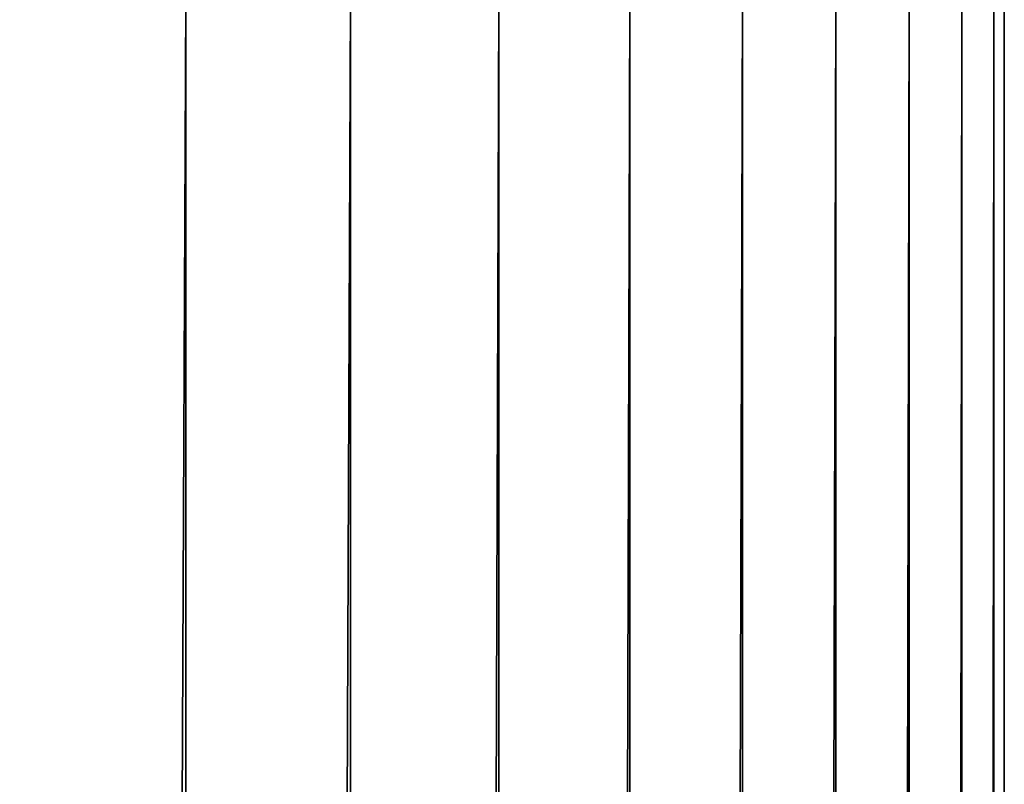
# Model space of a CAD drawing. Header units: metres. Extents: x -2 to 85, y -75 to 75.
# Tile 228 of 230: x 79.593 to 80.65, y 65.859 to 66.68. Entities that reach past the tile are written whole.
import ezdxf

# ---------------------------------------------------------------- set-up
doc = ezdxf.new("R2010")
doc.units = ezdxf.units.M
doc.layers.add('solid_21204500', color=7, linetype='CONTINUOUS')

msp = doc.modelspace()

# ---------------------------------------------------------------- linework, layer by layer
at = {"layer": 'solid_21204500'}
for points in [[(79.578362, 66.699997, 2.298133), (79.57753, 23.387272, 2.29883), (79.771881, 23.40411, 2.12076)], [(79.771324, 66.699997, -2.12132), (79.77195, 23.404118, -2.120689), (79.577599, 23.387278, -2.298771)], [(79.578362, 66.699997, -2.298133), (79.771324, 66.699997, -2.12132), (79.577599, 23.387278, -2.298771)], [(79.771324, 66.699997, 2.12132), (79.578362, 66.699997, 2.298133), (79.771881, 23.40411, 2.12076)], [(79.948135, 66.699997, 1.928363), (79.771324, 66.699997, 2.12132), (79.771881, 23.40411, 2.12076)], [(79.771324, 66.699997, -2.12132), (79.948135, 66.699997, -1.928363), (79.77195, 23.404118, -2.120689)], [(79.948135, 66.699997, 1.928363), (79.771881, 23.40411, 2.12076), (79.949715, 23.420921, 1.926473)], [(79.948135, 66.699997, -1.928363), (79.94976, 23.420925, -1.926419), (79.77195, 23.404118, -2.120689)], [(80.107452, 66.699997, 1.720729), (79.948135, 66.699997, 1.928363), (79.949715, 23.420921, 1.926473)], [(79.948135, 66.699997, -1.928363), (80.107452, 66.699997, -1.720729), (79.94976, 23.420925, -1.926419)], [(80.107452, 66.699997, 1.720729), (79.949715, 23.420921, 1.926473), (80.108971, 23.437056, 1.718559)], [(80.107452, 66.699997, -1.720729), (80.109001, 23.437057, -1.718525), (79.94976, 23.420925, -1.926419)], [(80.248077, 66.699997, 1.5), (80.107452, 66.699997, 1.720729), (80.108971, 23.437056, 1.718559)], [(80.107452, 66.699997, -1.720729), (80.248077, 66.699997, -1.5), (80.109001, 23.437057, -1.718525)], [(80.248077, 66.699997, 1.5), (80.108971, 23.437056, 1.718559), (80.248764, 23.452156, 1.498802)], [(80.248077, 66.699997, -1.5), (80.248787, 23.452158, -1.498772), (80.109001, 23.437057, -1.718525)], [(80.368927, 66.699997, 1.267855), (80.248077, 66.699997, 1.5), (80.248764, 23.452156, 1.498802)], [(80.248077, 66.699997, -1.5), (80.368927, 66.699997, -1.267855), (80.248787, 23.452158, -1.498772)], [(80.368927, 66.699997, 1.267855), (80.248764, 23.452156, 1.498802), (80.369003, 23.465797, 1.267691)], [(80.368927, 66.699997, -1.267855), (80.369034, 23.465801, -1.267612), (80.248787, 23.452158, -1.498772)], [(80.469078, 66.699997, 1.02606), (80.368927, 66.699997, 1.267855), (80.369003, 23.465797, 1.267691)], [(80.368927, 66.699997, -1.267855), (80.469078, 66.699997, -1.02606), (80.369034, 23.465801, -1.267612)], [(80.469078, 66.699997, 1.02606), (80.369003, 23.465797, 1.267691), (80.469177, 23.477577, 1.025779)], [(80.469078, 66.699997, -1.02606), (80.469246, 23.477585, -1.025608), (80.369034, 23.465801, -1.267612)], [(80.547775, 66.699997, 0.776457), (80.469078, 66.699997, 1.02606), (80.469177, 23.477577, 1.025779)], [(80.469078, 66.699997, -1.02606), (80.547775, 66.699997, -0.776457), (80.469246, 23.477585, -1.025608)], [(80.547775, 66.699997, 0.776457), (80.469177, 23.477577, 1.025779), (80.54821, 23.487223, 0.77485)], [(80.547775, 66.699997, -0.776457), (80.548286, 23.487232, -0.77455), (80.469246, 23.477585, -1.025608)], [(80.604424, 66.699997, 0.520945), (80.547775, 66.699997, 0.776457), (80.54821, 23.487223, 0.77485)], [(80.547775, 66.699997, -0.776457), (80.604424, 66.699997, -0.520945), (80.548286, 23.487232, -0.77455)], [(80.604424, 66.699997, 0.520945), (80.54821, 23.487223, 0.77485), (80.604897, 23.494278, 0.518255)], [(80.604424, 66.699997, -0.520945), (80.604973, 23.494287, -0.517813), (80.548286, 23.487232, -0.77455)], [(80.63858, 66.699997, 0.261467), (80.604424, 66.699997, 0.520945), (80.604897, 23.494278, 0.518255)], [(80.604424, 66.699997, -0.520945), (80.63858, 66.699997, -0.261467), (80.604973, 23.494287, -0.517813)], [(80.63858, 66.699997, 0.261467), (80.604897, 23.494278, 0.518255), (80.638756, 23.498564, 0.259472)], [(80.63858, 66.699997, -0.261467), (80.638817, 23.498569, -0.258828), (80.604973, 23.494287, -0.517813)], [(80.63858, 66.699997, 0.261467), (80.638756, 23.498564, 0.259472), (80.650002, 23.5, 0.000416)], [(80.650002, 66.699997), (80.63858, 66.699997, 0.261467), (80.650002, 23.5, 0.000416)], [(80.63858, 66.699997, -0.261467), (80.650002, 66.699997), (80.638817, 23.498569, -0.258828)], [(80.650002, 66.699997), (80.650002, 23.5, 0.000416), (80.638817, 23.498569, -0.258828)]]:
    msp.add_3dface(points, dxfattribs=at)

doc.saveas('drawing.dxf')
